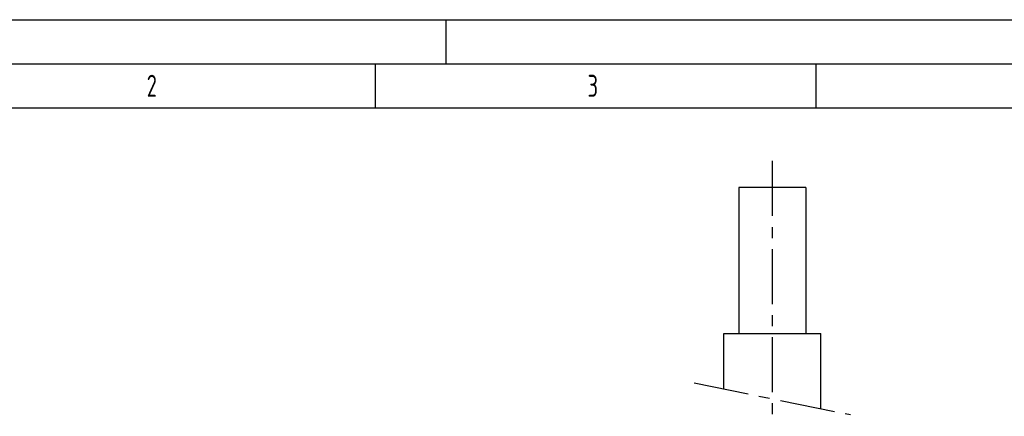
# Model space of a CAD drawing. Header units: millimetres. Extents: x 0 to 5940, y 0 to 4200.
# Tile 38 of 52: x 567 to 1683, y 3750 to 4200. Entities that reach past the tile are written whole.
import ezdxf

# ---------------------------------------------------------------- set-up
doc = ezdxf.new("R2010")
doc.units = ezdxf.units.MM
doc.header["$LTSCALE"] = 50
doc.linetypes.add('MITTE', pattern=[2, 1.25, -0.25, 0.25, -0.25])
doc.layers.get('0').update_dxf_attribs({"linetype": 'CONTINUOUS'})
for name, color, linetype in [('02-LINIE-035', 2, 'CONTINUOUS'), ('05-ACHSE', 1, 'MITTE'), ('KSB-BLATTRAND', 2, 'CONTINUOUS')]:
    doc.layers.add(name, color=color, linetype=linetype)
doc.styles.get("Standard").update_dxf_attribs({"font": 'ISOCP.SHX'})

# ---------------------------------------------------------------- blocks, each defined once
blk = doc.blocks.new('Rahmen_A2')
at = {"color": 1, "ltscale": 150}
for p, q in [((0, 420), (594, 420)), ((10, 410), (584, 410))]:
    blk.add_line(p, q, dxfattribs=at)
at = {"layer": 'KSB-BLATTRAND'}
for p, q in [((105, 420), (105, 415)), ((5, 415), (589, 415)), ((97, 410), (97, 415)), ((147, 410), (147, 415))]:
    blk.add_line(p, q, dxfattribs=at)
at = {"layer": 'KSB-BLATTRAND', "width": 0.75}
for s, p in [('2', (71.0625, 411.25)), ('3', (121.0625, 411.25))]:
    blk.add_text(s, height=2.5, dxfattribs=at).set_placement(p)

msp = doc.modelspace()

# ---------------------------------------------------------------- linework, layer by layer
at = {"layer": '02-LINIE-035'}
for p, q in [((1458.1, 4009.8), (1382, 4009.8)), ((1382, 4009.8), (1382, 3843.8)), ((1458.1, 4009.8), (1458.1, 3843.8)), ((1365, 3843.8), (1475, 3843.8)), ((1365, 3781), (1365, 3843.8)), ((1475, 3758.7), (1475, 3843.8))]:
    msp.add_line(p, q, dxfattribs=at)
at = {"layer": '05-ACHSE'}
for p, q in [((1420, 4039.8), (1420, 2961.5)), ((1331.3, 3787.9), (1508.7, 3751.9))]:
    msp.add_line(p, q, dxfattribs=at)

# ---------------------------------------------------------------- block references
at = {"layer": 'KSB-BLATTRAND', "xscale": 10, "yscale": 10, "zscale": 10}
msp.add_blockref('Rahmen_A2', (0, 0), dxfattribs=at)

doc.saveas('drawing.dxf')
